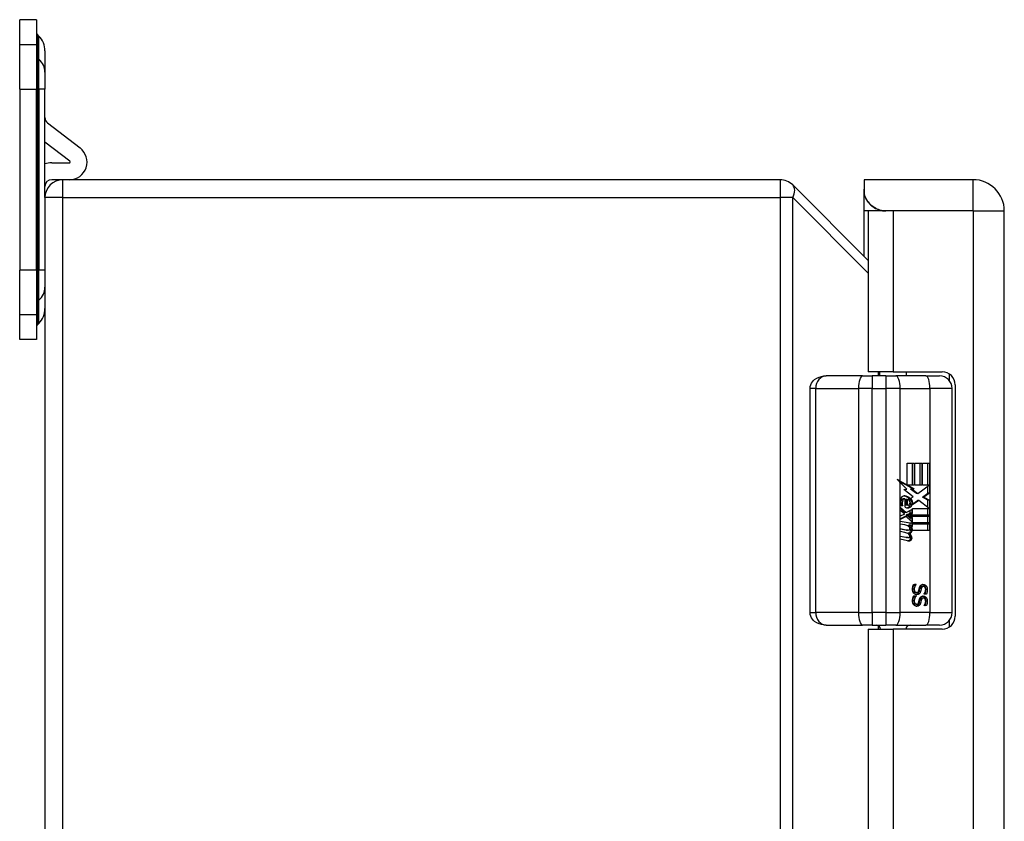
# Model space of a CAD drawing. Header units: inches. Extents: x 3.2 to 50.2, y 2.5 to 32.1.
# Tile 11 of 34: x 12.7 to 17.3, y 17.2 to 20.9. Entities that reach past the tile are written whole.
import ezdxf

# ---------------------------------------------------------------- set-up
doc = ezdxf.new("R2010")
doc.units = ezdxf.units.IN
doc.header["$MEASUREMENT"] = 0
doc.layers.add('Visible Edges(ANSI)', color=7, linetype='Continuous', lineweight=25)
doc.layers.add('Visible Tangent Edges(ANSI)', color=7, linetype='Continuous', lineweight=25)

msp = doc.modelspace()

# ---------------------------------------------------------------- linework, layer by layer
at = {"layer": 'Visible Edges(ANSI)'}
for p, q in [((12.7254, 20.8319), (12.7254, 20.9493)), ((12.8041, 20.9493), (12.7254, 20.9493)), ((12.8041, 20.9493), (12.8041, 20.8319)), ((12.8147, 20.873), (12.8099, 20.8778)), ((12.7254, 20.6239), (12.7254, 20.8319)), ((12.8041, 20.8319), (12.8041, 20.6239)), ((12.8435, 20.8034), (12.8435, 20.7034)), ((12.8435, 20.7034), (12.8435, 20.6239)), ((12.7254, 20.6239), (12.7254, 19.7787)), ((12.8041, 19.7787), (12.8041, 20.6239)), ((12.8435, 20.1173), (12.8435, 20.6239)), ((12.8558, 20.4668), (13.0081, 20.3495)), ((12.9601, 20.2871), (12.8435, 20.3769)), ((12.875, 20.2801), (12.9577, 20.2801)), ((12.9275, 20.2013), (12.875, 20.2013)), ((16.2806, 20.2013), (12.9275, 20.2013)), ((16.6934, 19.8234), (16.34, 20.1767)), ((16.6734, 20.2013), (16.6734, 20.1573)), ((17.1834, 20.2013), (16.6734, 20.2013)), ((16.6734, 20.1573), (16.6734, 20.1406)), ((16.6734, 20.0553), (16.6734, 20.1406)), ((12.8435, 20.1173), (12.8435, 14.2853)), ((16.6734, 19.8434), (16.6734, 20.0553)), ((16.8099, 20.0553), (16.6934, 20.0553)), ((16.6934, 20.0553), (16.6934, 19.3028)), ((17.1834, 20.0553), (16.7753, 20.0553)), ((17.1834, 20.0553), (16.8099, 20.0553)), ((17.1834, 20.0553), (17.1834, 20.0553)), ((17.3294, 14.3473), (17.3294, 20.0553)), ((12.7254, 19.5707), (12.7254, 19.7787)), ((12.8041, 19.7787), (12.8041, 19.5707)), ((12.7254, 19.4533), (12.7254, 19.5707)), ((12.8041, 19.5707), (12.8041, 19.4533)), ((12.8147, 19.5296), (12.8099, 19.5249)), ((12.8041, 19.4533), (12.7254, 19.4533)), ((16.8099, 19.3028), (16.6934, 19.3028)), ((16.7474, 19.284), (16.7474, 19.3028)), ((16.8099, 19.3028), (17.0394, 19.3028)), ((16.8724, 19.284), (16.8724, 19.3028)), ((16.6669, 19.284), (16.4969, 19.284)), ((16.6669, 19.284), (16.7117, 19.284)), ((16.7752, 19.284), (16.7117, 19.284)), ((16.7752, 19.284), (16.8223, 19.284)), ((16.9617, 19.284), (16.8223, 19.284)), ((16.9617, 19.284), (17.0264, 19.284)), ((16.4213, 18.1777), (16.4213, 19.2249)), ((17.0855, 18.1777), (17.0855, 19.2249)), ((17.0994, 19.2428), (17.0994, 18.1598)), ((16.8756, 18.8759), (16.9073, 18.8759)), ((16.8756, 18.7741), (16.8756, 18.8759)), ((16.9005, 18.7723), (16.9005, 18.8759)), ((16.9073, 18.8759), (16.9073, 18.7723)), ((16.9117, 18.8759), (16.9434, 18.8759)), ((16.9117, 18.7723), (16.9117, 18.8759)), ((16.9367, 18.7723), (16.9367, 18.8759)), ((16.9434, 18.8759), (16.9434, 18.7723)), ((16.9475, 18.7723), (16.9475, 18.8759)), ((16.9475, 18.8759), (16.9792, 18.8759)), ((16.9725, 18.7723), (16.9725, 18.8759)), ((16.9792, 18.8759), (16.9792, 18.7354)), ((16.8689, 18.7741), (16.8367, 18.7919)), ((16.8425, 18.7924), (16.8756, 18.7741)), ((16.8741, 18.7541), (16.8425, 18.786)), ((16.8601, 18.752), (16.8741, 18.7541)), ((16.9036, 18.719), (16.8601, 18.752)), ((16.8756, 18.7741), (16.8689, 18.7741)), ((16.9011, 18.7562), (16.8721, 18.7723)), ((16.8789, 18.7723), (16.8721, 18.7723)), ((16.8789, 18.7723), (16.9079, 18.7562)), ((16.9073, 18.7723), (16.8789, 18.7723)), ((16.8912, 18.7541), (16.9011, 18.7562)), ((16.9189, 18.7335), (16.8912, 18.7541)), ((16.8979, 18.7541), (16.8912, 18.7541)), ((16.9079, 18.7562), (16.8979, 18.7541)), ((16.8979, 18.7541), (16.9256, 18.7335)), ((16.9079, 18.7562), (16.9011, 18.7562)), ((16.9434, 18.7723), (16.9117, 18.7723)), ((16.9256, 18.7335), (16.9786, 18.7723)), ((16.9786, 18.7723), (16.9475, 18.7723)), ((16.9725, 18.7354), (16.9725, 18.7678)), ((16.8635, 18.7084), (16.8567, 18.7084)), ((16.8661, 18.6696), (16.8661, 18.708)), ((16.875, 18.7064), (16.8683, 18.7064)), ((16.8683, 18.7064), (16.8683, 18.6812)), ((16.875, 18.7064), (16.875, 18.6812)), ((16.8922, 18.7117), (16.9036, 18.719)), ((16.9296, 18.702), (16.9002, 18.6803)), ((16.9009, 18.6858), (16.9229, 18.702)), ((16.9256, 18.7335), (16.9189, 18.7335)), ((16.9296, 18.702), (16.9229, 18.702)), ((16.978, 18.6636), (16.9296, 18.702)), ((16.9467, 18.7169), (16.9725, 18.7354)), ((16.9725, 18.7023), (16.9467, 18.7169)), ((16.9534, 18.7169), (16.9467, 18.7169)), ((16.9792, 18.7354), (16.9534, 18.7169)), ((16.9534, 18.7169), (16.9792, 18.7023)), ((16.9792, 18.7354), (16.9725, 18.7354)), ((16.9725, 18.668), (16.9725, 18.7023)), ((16.9792, 18.7023), (16.9725, 18.7023)), ((16.9792, 18.7023), (16.9792, 18.6321)), ((16.8428, 18.6708), (16.8703, 18.645)), ((16.8428, 18.6538), (16.8428, 18.6708)), ((16.8635, 18.645), (16.8428, 18.6645)), ((16.862, 18.6397), (16.8428, 18.6538)), ((16.8543, 18.6765), (16.8454, 18.6765)), ((16.875, 18.6812), (16.8683, 18.6812)), ((16.8703, 18.645), (16.8966, 18.6595)), ((16.8795, 18.68), (16.8728, 18.68)), ((16.8899, 18.6425), (16.8899, 18.6558)), ((16.8975, 18.6828), (16.8908, 18.6828)), ((16.8966, 18.6595), (16.8966, 18.6425)), ((16.8994, 18.6636), (16.978, 18.6636)), ((16.8994, 18.64), (16.8994, 18.6636)), ((16.9725, 18.6321), (16.9725, 18.6636)), ((16.8428, 18.6293), (16.862, 18.6371)), ((16.8428, 18.6123), (16.8428, 18.6293)), ((16.8428, 18.6157), (16.8637, 18.6264)), ((16.8705, 18.6264), (16.8428, 18.6123)), ((16.8428, 18.605), (16.8966, 18.5949)), ((16.8428, 18.5912), (16.8428, 18.605)), ((16.8899, 18.5949), (16.8428, 18.6037)), ((16.862, 18.6371), (16.862, 18.6397)), ((16.8703, 18.645), (16.8635, 18.645)), ((16.8705, 18.6264), (16.8637, 18.6264)), ((16.8966, 18.6009), (16.8705, 18.6264)), ((16.8718, 18.6343), (16.8899, 18.6425)), ((16.8718, 18.6321), (16.8718, 18.6343)), ((16.8785, 18.6343), (16.8718, 18.6343)), ((16.8899, 18.6181), (16.8718, 18.6321)), ((16.8785, 18.6321), (16.8718, 18.6321)), ((16.8966, 18.6425), (16.8785, 18.6343)), ((16.8785, 18.6343), (16.8785, 18.6321)), ((16.8785, 18.6321), (16.8966, 18.6181)), ((16.882, 18.6321), (16.8994, 18.64)), ((16.9792, 18.6321), (16.882, 18.6321)), ((16.8892, 18.6277), (16.9792, 18.6277)), ((16.8994, 18.6198), (16.8892, 18.6277)), ((16.8966, 18.6425), (16.8899, 18.6425)), ((16.8899, 18.6075), (16.8899, 18.6181)), ((16.8966, 18.6181), (16.8899, 18.6181)), ((16.8966, 18.6181), (16.8966, 18.6009)), ((16.8994, 18.5965), (16.8994, 18.6198)), ((16.9725, 18.5965), (16.9725, 18.6277)), ((16.9792, 18.6277), (16.9792, 18.5965)), ((16.865, 18.587), (16.8428, 18.5912)), ((16.8428, 18.5694), (16.8768, 18.563)), ((16.8428, 18.5556), (16.8428, 18.5694)), ((16.8701, 18.563), (16.8428, 18.5682)), ((16.865, 18.5514), (16.8428, 18.5556)), ((16.8789, 18.5628), (16.8722, 18.5628)), ((16.8804, 18.5809), (16.8804, 18.5838)), ((16.8872, 18.5838), (16.8804, 18.5838)), ((16.8872, 18.5808), (16.8805, 18.5808)), ((16.8872, 18.5838), (16.8872, 18.5808)), ((16.8966, 18.583), (16.8872, 18.5838)), ((16.8966, 18.5949), (16.8899, 18.5949)), ((16.8899, 18.5836), (16.8899, 18.5949)), ((16.8934, 18.5798), (16.8994, 18.5792)), ((16.8994, 18.5792), (16.8939, 18.5792)), ((16.8966, 18.5949), (16.8966, 18.583)), ((16.9792, 18.5965), (16.8994, 18.5965)), ((16.8994, 18.5921), (16.9792, 18.5921)), ((16.8994, 18.5792), (16.8994, 18.5921)), ((16.9792, 18.5609), (16.9008, 18.5609)), ((16.9725, 18.5609), (16.9725, 18.5921)), ((16.9792, 18.5921), (16.9792, 18.5609)), ((16.8428, 18.5342), (16.8768, 18.5278)), ((16.8428, 18.5203), (16.8428, 18.5342)), ((16.8701, 18.5278), (16.8428, 18.5329)), ((16.8766, 18.5133), (16.8428, 18.5203)), ((16.8789, 18.5276), (16.8722, 18.5276)), ((16.8845, 18.548), (16.8778, 18.548)), ((16.9056, 18.3093), (16.9167, 18.3093)), ((16.91, 18.3086), (16.91, 18.3093)), ((16.9167, 18.3086), (16.91, 18.3086)), ((16.9167, 18.3093), (16.9167, 18.3086)), ((16.9512, 18.2989), (16.9445, 18.2989)), ((16.9056, 18.255), (16.9167, 18.255)), ((16.91, 18.2543), (16.91, 18.255)), ((16.9167, 18.2543), (16.91, 18.2543)), ((16.9192, 18.2709), (16.9125, 18.2709)), ((16.9167, 18.255), (16.9167, 18.2543)), ((16.9512, 18.2447), (16.9445, 18.2447)), ((16.9545, 18.2639), (16.9545, 18.2645)), ((16.9651, 18.2639), (16.9545, 18.2639)), ((16.9192, 18.2167), (16.9125, 18.2167)), ((16.9545, 18.2096), (16.9545, 18.2103)), ((16.9651, 18.2096), (16.9545, 18.2096)), ((16.4969, 18.1186), (16.6669, 18.1186)), ((16.7117, 18.1186), (16.6669, 18.1186)), ((16.6934, 18.0998), (16.8099, 18.0998)), ((16.6934, 18.0998), (16.6934, 16.3028)), ((16.7117, 18.1186), (16.7752, 18.1186)), ((16.8223, 18.1186), (16.7752, 18.1186)), ((17.0394, 18.0998), (16.8099, 18.0998)), ((16.8223, 18.1186), (16.9617, 18.1186)), ((17.0264, 18.1186), (16.9617, 18.1186))]:
    msp.add_line(p, q, dxfattribs=at)
at = {"layer": 'Visible Edges(ANSI)', "flags": 128}
for points in [[(16.7753, 20.0553), (16.7684, 20.0556), (16.7615, 20.0563), (16.7545, 20.0575), (16.7476, 20.0592), (16.7409, 20.0614), (16.7343, 20.064), (16.7279, 20.067), (16.7217, 20.0706), (16.7158, 20.0745), (16.7102, 20.0788), (16.705, 20.0835), (16.7002, 20.0884), (16.6957, 20.0936), (16.6916, 20.0991), (16.688, 20.1047), (16.6847, 20.1105), (16.6818, 20.1167), (16.6794, 20.1229), (16.6773, 20.1292), (16.6758, 20.1353), (16.6747, 20.1413), (16.6739, 20.1469), (16.6735, 20.1522), (16.6734, 20.1573)], [(16.6734, 20.1406), (16.6736, 20.1376), (16.6741, 20.1343), (16.6749, 20.1305), (16.6762, 20.1264), (16.6778, 20.1219), (16.6798, 20.1172), (16.6823, 20.1124), (16.6851, 20.1074), (16.6884, 20.1023), (16.6921, 20.0973), (16.6961, 20.0923), (16.7005, 20.0875), (16.7053, 20.0829), (16.7104, 20.0785), (16.7158, 20.0744), (16.7214, 20.0707), (16.7273, 20.0673), (16.7335, 20.0643), (16.7399, 20.0617), (16.7466, 20.0595), (16.7535, 20.0577), (16.7606, 20.0564), (16.7679, 20.0556), (16.7753, 20.0553)], [(16.4213, 19.2249), (16.4221, 19.2339), (16.4244, 19.2423), (16.4278, 19.2498), (16.4321, 19.2563), (16.4369, 19.2618), (16.4419, 19.2664), (16.4525, 19.2734), (16.4633, 19.2783), (16.4744, 19.2815), (16.4856, 19.2834), (16.4969, 19.284)], [(16.9004, 18.286), (16.9004, 18.2873), (16.9005, 18.2885), (16.9005, 18.2897), (16.9006, 18.2909), (16.9007, 18.292), (16.9008, 18.2931), (16.9009, 18.2942), (16.9011, 18.2953), (16.9013, 18.2963), (16.9015, 18.2973), (16.9017, 18.2982), (16.9019, 18.2991), (16.9022, 18.3), (16.9024, 18.3009), (16.9027, 18.3018), (16.903, 18.3026), (16.9033, 18.3035), (16.9036, 18.3044), (16.9039, 18.3052), (16.9042, 18.306), (16.9046, 18.3069), (16.9049, 18.3077), (16.9052, 18.3085), (16.9056, 18.3093)], [(16.9065, 18.2675), (16.906, 18.2681), (16.9055, 18.2687), (16.9051, 18.2693), (16.9047, 18.2699), (16.9043, 18.2705), (16.9039, 18.2712), (16.9035, 18.2718), (16.9032, 18.2725), (16.9028, 18.2731), (16.9025, 18.2738), (16.9022, 18.2745), (16.902, 18.2752), (16.9017, 18.276), (16.9015, 18.2767), (16.9013, 18.2775), (16.9011, 18.2783), (16.9009, 18.2792), (16.9008, 18.2801), (16.9007, 18.281), (16.9006, 18.2819), (16.9005, 18.2829), (16.9005, 18.2839), (16.9004, 18.285), (16.9004, 18.286)], [(16.9013, 18.2867), (16.9014, 18.2876), (16.9014, 18.2885), (16.9015, 18.2895), (16.9016, 18.2904), (16.9017, 18.2913), (16.9019, 18.2923), (16.9021, 18.2932), (16.9023, 18.2942), (16.9026, 18.2951), (16.9029, 18.2961), (16.9032, 18.2971), (16.9036, 18.2981), (16.904, 18.299), (16.9044, 18.3), (16.9049, 18.3009), (16.9053, 18.3018), (16.9058, 18.3027), (16.9063, 18.3036), (16.9069, 18.3045), (16.9074, 18.3054), (16.908, 18.3062), (16.9087, 18.307), (16.9093, 18.3078), (16.91, 18.3086)], [(16.9125, 18.2709), (16.9116, 18.271), (16.9108, 18.271), (16.9101, 18.2712), (16.9093, 18.2714), (16.9086, 18.2716), (16.9079, 18.2719), (16.9073, 18.2723), (16.9066, 18.2727), (16.906, 18.2732), (16.9055, 18.2737), (16.9049, 18.2743), (16.9044, 18.2749), (16.9039, 18.2756), (16.9035, 18.2764), (16.9031, 18.2771), (16.9027, 18.278), (16.9024, 18.2789), (16.9021, 18.2799), (16.9019, 18.2809), (16.9017, 18.2819), (16.9015, 18.2831), (16.9014, 18.2842), (16.9014, 18.2854), (16.9013, 18.2867)], [(16.9167, 18.3086), (16.916, 18.3078), (16.9154, 18.307), (16.9148, 18.3062), (16.9142, 18.3054), (16.9136, 18.3045), (16.9131, 18.3036), (16.9125, 18.3027), (16.9121, 18.3018), (16.9116, 18.3009), (16.9111, 18.3), (16.9107, 18.299), (16.9103, 18.2981), (16.91, 18.2971), (16.9096, 18.2961), (16.9094, 18.2951), (16.9091, 18.2942), (16.9088, 18.2932), (16.9086, 18.2923), (16.9085, 18.2913), (16.9083, 18.2904), (16.9082, 18.2895), (16.9081, 18.2885), (16.9081, 18.2876), (16.9081, 18.2867)], [(16.9081, 18.2867), (16.9081, 18.2854), (16.9082, 18.2842), (16.9083, 18.2831), (16.9084, 18.2819), (16.9086, 18.2809), (16.9088, 18.2799), (16.9091, 18.2789), (16.9094, 18.278), (16.9098, 18.2771), (16.9102, 18.2764), (16.9106, 18.2756), (16.9111, 18.2749), (16.9116, 18.2743), (16.9122, 18.2737), (16.9128, 18.2732), (16.9134, 18.2727), (16.914, 18.2723), (16.9147, 18.2719), (16.9154, 18.2716), (16.9161, 18.2714), (16.9168, 18.2712), (16.9176, 18.271), (16.9184, 18.271), (16.9192, 18.2709)], [(16.9192, 18.2709), (16.9198, 18.2709), (16.9205, 18.271), (16.9211, 18.2711), (16.9217, 18.2712), (16.9223, 18.2713), (16.9228, 18.2714), (16.9233, 18.2716), (16.9238, 18.2719), (16.9243, 18.2721), (16.9248, 18.2724), (16.9252, 18.2727), (16.9257, 18.273), (16.9261, 18.2734), (16.9265, 18.2738), (16.9268, 18.2742), (16.9272, 18.2747), (16.9275, 18.2752), (16.9278, 18.2757), (16.9281, 18.2763), (16.9284, 18.2769), (16.9287, 18.2775), (16.9289, 18.2782), (16.9292, 18.2789), (16.9294, 18.2797)], [(16.9294, 18.2797), (16.9295, 18.2802), (16.9297, 18.2807), (16.9298, 18.2813), (16.9299, 18.2818), (16.9301, 18.2823), (16.9302, 18.2828), (16.9303, 18.2833), (16.9304, 18.2838), (16.9305, 18.2843), (16.9306, 18.2847), (16.9307, 18.2852), (16.9308, 18.2857), (16.9309, 18.2861), (16.9311, 18.2866), (16.9312, 18.2871), (16.9313, 18.2876), (16.9314, 18.2882), (16.9315, 18.2887), (16.9317, 18.2893), (16.9318, 18.2899), (16.932, 18.2905), (16.9321, 18.2911), (16.9323, 18.2918), (16.9324, 18.2925)], [(16.9306, 18.2752), (16.9308, 18.2757), (16.9309, 18.2762), (16.9311, 18.2767), (16.9312, 18.2773), (16.9313, 18.2778), (16.9315, 18.2784), (16.9316, 18.279), (16.9318, 18.2797), (16.932, 18.2803), (16.9321, 18.281), (16.9323, 18.2817), (16.9324, 18.2824), (16.9326, 18.2831), (16.9327, 18.2838), (16.9329, 18.2845), (16.933, 18.2851), (16.9332, 18.2858), (16.9333, 18.2864), (16.9335, 18.287), (16.9336, 18.2876), (16.9338, 18.2881), (16.9339, 18.2887), (16.934, 18.2892), (16.9342, 18.2897)], [(16.9324, 18.2925), (16.9326, 18.2931), (16.9327, 18.2937), (16.9329, 18.2942), (16.9331, 18.2948), (16.9333, 18.2954), (16.9334, 18.2959), (16.9336, 18.2965), (16.9338, 18.297), (16.934, 18.2975), (16.9343, 18.298), (16.9345, 18.2985), (16.9347, 18.299), (16.9349, 18.2995), (16.9352, 18.3), (16.9354, 18.3004), (16.9357, 18.3009), (16.936, 18.3013), (16.9363, 18.3018), (16.9366, 18.3022), (16.9369, 18.3026), (16.9372, 18.303), (16.9376, 18.3034), (16.9379, 18.3038), (16.9383, 18.3042)], [(16.9342, 18.2897), (16.9344, 18.2904), (16.9346, 18.2911), (16.9348, 18.2918), (16.9351, 18.2925), (16.9353, 18.2931), (16.9356, 18.2937), (16.9359, 18.2942), (16.9363, 18.2947), (16.9366, 18.2952), (16.937, 18.2957), (16.9374, 18.2962), (16.9378, 18.2966), (16.9382, 18.2969), (16.9387, 18.2973), (16.9392, 18.2976), (16.9397, 18.2979), (16.9402, 18.2981), (16.9407, 18.2984), (16.9413, 18.2985), (16.9419, 18.2987), (16.9425, 18.2988), (16.9432, 18.2989), (16.9438, 18.2989), (16.9445, 18.2989)], [(16.9409, 18.2897), (16.9408, 18.2892), (16.9406, 18.2887), (16.9405, 18.2881), (16.9404, 18.2876), (16.9402, 18.287), (16.9401, 18.2864), (16.9399, 18.2858), (16.9398, 18.2851), (16.9396, 18.2845), (16.9395, 18.2838), (16.9393, 18.2831), (16.9392, 18.2824), (16.939, 18.2817), (16.9388, 18.281), (16.9387, 18.2803), (16.9385, 18.2797), (16.9384, 18.279), (16.9382, 18.2784), (16.9381, 18.2778), (16.9379, 18.2773), (16.9378, 18.2767), (16.9377, 18.2762), (16.9375, 18.2757), (16.9374, 18.2752)], [(16.9383, 18.3042), (16.9387, 18.3045), (16.9391, 18.3049), (16.9394, 18.3052), (16.9399, 18.3055), (16.9403, 18.3058), (16.9407, 18.3061), (16.9411, 18.3064), (16.9416, 18.3067), (16.942, 18.3069), (16.9425, 18.3071), (16.943, 18.3074), (16.9435, 18.3076), (16.944, 18.3078), (16.9445, 18.3079), (16.945, 18.3081), (16.9456, 18.3082), (16.9461, 18.3084), (16.9467, 18.3085), (16.9473, 18.3086), (16.9478, 18.3086), (16.9484, 18.3087), (16.9491, 18.3087), (16.9497, 18.3088), (16.9503, 18.3088)], [(16.9512, 18.2989), (16.9506, 18.2989), (16.9499, 18.2989), (16.9492, 18.2988), (16.9486, 18.2987), (16.948, 18.2985), (16.9475, 18.2984), (16.9469, 18.2981), (16.9464, 18.2979), (16.9459, 18.2976), (16.9454, 18.2973), (16.945, 18.2969), (16.9445, 18.2966), (16.9441, 18.2962), (16.9437, 18.2957), (16.9434, 18.2952), (16.943, 18.2947), (16.9427, 18.2942), (16.9424, 18.2937), (16.9421, 18.2931), (16.9418, 18.2925), (16.9415, 18.2918), (16.9413, 18.2911), (16.9411, 18.2904), (16.9409, 18.2897)], [(16.9626, 18.2849), (16.9626, 18.2865), (16.9625, 18.288), (16.9624, 18.2894), (16.9622, 18.2908), (16.9619, 18.2922), (16.9615, 18.2935), (16.9611, 18.2948), (16.9607, 18.2961), (16.9602, 18.2973), (16.9596, 18.2984), (16.9589, 18.2996), (16.9582, 18.3006), (16.9575, 18.3017), (16.9566, 18.3027), (16.9558, 18.3036), (16.9549, 18.3044), (16.954, 18.3052), (16.9531, 18.3059), (16.9521, 18.3065), (16.9511, 18.3071), (16.9501, 18.3075), (16.949, 18.3079), (16.9479, 18.3082), (16.9468, 18.3085)], [(16.9503, 18.3088), (16.9517, 18.3087), (16.953, 18.3086), (16.9542, 18.3083), (16.9554, 18.308), (16.9566, 18.3076), (16.9578, 18.3071), (16.9589, 18.3065), (16.96, 18.3058), (16.961, 18.305), (16.962, 18.3041), (16.963, 18.3031), (16.9639, 18.302), (16.9648, 18.3009), (16.9656, 18.2997), (16.9663, 18.2985), (16.9669, 18.2972), (16.9675, 18.2958), (16.968, 18.2944), (16.9684, 18.293), (16.9688, 18.2915), (16.969, 18.2899), (16.9692, 18.2883), (16.9693, 18.2866), (16.9694, 18.2849)], [(16.9617, 18.2843), (16.9617, 18.2854), (16.9616, 18.2864), (16.9615, 18.2874), (16.9614, 18.2884), (16.9612, 18.2893), (16.961, 18.2902), (16.9607, 18.2911), (16.9604, 18.2919), (16.9601, 18.2927), (16.9597, 18.2935), (16.9593, 18.2942), (16.9588, 18.2949), (16.9583, 18.2955), (16.9578, 18.2961), (16.9573, 18.2967), (16.9567, 18.2971), (16.9561, 18.2976), (16.9555, 18.2979), (16.9548, 18.2982), (16.9542, 18.2985), (16.9535, 18.2987), (16.9528, 18.2988), (16.952, 18.2989), (16.9512, 18.2989)], [(16.9545, 18.2645), (16.955, 18.2651), (16.9554, 18.2657), (16.9559, 18.2664), (16.9563, 18.267), (16.9568, 18.2677), (16.9572, 18.2684), (16.9576, 18.2691), (16.958, 18.2699), (16.9584, 18.2707), (16.9588, 18.2715), (16.9592, 18.2724), (16.9596, 18.2732), (16.9599, 18.2741), (16.9602, 18.275), (16.9605, 18.2759), (16.9608, 18.2768), (16.961, 18.2777), (16.9612, 18.2786), (16.9613, 18.2796), (16.9615, 18.2805), (16.9616, 18.2814), (16.9617, 18.2824), (16.9617, 18.2833), (16.9617, 18.2843)], [(16.9583, 18.2639), (16.9587, 18.2646), (16.959, 18.2654), (16.9593, 18.2662), (16.9596, 18.267), (16.9599, 18.2678), (16.9602, 18.2686), (16.9604, 18.2694), (16.9607, 18.2702), (16.9609, 18.2711), (16.9611, 18.2719), (16.9613, 18.2728), (16.9615, 18.2737), (16.9617, 18.2746), (16.9619, 18.2755), (16.962, 18.2764), (16.9622, 18.2773), (16.9623, 18.2782), (16.9624, 18.2791), (16.9625, 18.2801), (16.9625, 18.281), (16.9626, 18.282), (16.9626, 18.283), (16.9626, 18.2839), (16.9626, 18.2849)], [(16.9694, 18.2849), (16.9694, 18.2839), (16.9693, 18.283), (16.9693, 18.282), (16.9693, 18.281), (16.9692, 18.2801), (16.9691, 18.2791), (16.969, 18.2782), (16.9689, 18.2773), (16.9688, 18.2764), (16.9686, 18.2755), (16.9684, 18.2746), (16.9683, 18.2737), (16.9681, 18.2728), (16.9679, 18.2719), (16.9677, 18.2711), (16.9674, 18.2702), (16.9672, 18.2694), (16.9669, 18.2686), (16.9666, 18.2678), (16.9664, 18.267), (16.9661, 18.2662), (16.9657, 18.2654), (16.9654, 18.2646), (16.9651, 18.2639)], [(16.9004, 18.2318), (16.9004, 18.233), (16.9005, 18.2343), (16.9005, 18.2355), (16.9006, 18.2366), (16.9007, 18.2378), (16.9008, 18.2389), (16.9009, 18.24), (16.9011, 18.241), (16.9013, 18.242), (16.9015, 18.243), (16.9017, 18.2439), (16.9019, 18.2449), (16.9022, 18.2457), (16.9024, 18.2466), (16.9027, 18.2475), (16.903, 18.2484), (16.9033, 18.2492), (16.9036, 18.2501), (16.9039, 18.2509), (16.9042, 18.2518), (16.9046, 18.2526), (16.9049, 18.2534), (16.9052, 18.2542), (16.9056, 18.255)], [(16.9013, 18.2324), (16.9014, 18.2334), (16.9014, 18.2343), (16.9015, 18.2352), (16.9016, 18.2361), (16.9017, 18.2371), (16.9019, 18.238), (16.9021, 18.239), (16.9023, 18.2399), (16.9026, 18.2409), (16.9029, 18.2418), (16.9032, 18.2428), (16.9036, 18.2438), (16.904, 18.2448), (16.9044, 18.2457), (16.9049, 18.2467), (16.9053, 18.2476), (16.9058, 18.2485), (16.9063, 18.2494), (16.9069, 18.2502), (16.9074, 18.2511), (16.908, 18.2519), (16.9087, 18.2527), (16.9093, 18.2535), (16.91, 18.2543)], [(16.9125, 18.2167), (16.9116, 18.2167), (16.9108, 18.2168), (16.9101, 18.2169), (16.9093, 18.2171), (16.9086, 18.2173), (16.9079, 18.2177), (16.9073, 18.218), (16.9066, 18.2184), (16.906, 18.2189), (16.9055, 18.2194), (16.9049, 18.22), (16.9044, 18.2206), (16.9039, 18.2213), (16.9035, 18.2221), (16.9031, 18.2229), (16.9027, 18.2237), (16.9024, 18.2246), (16.9021, 18.2256), (16.9019, 18.2266), (16.9017, 18.2277), (16.9015, 18.2288), (16.9014, 18.2299), (16.9014, 18.2312), (16.9013, 18.2324)], [(16.9206, 18.2611), (16.9199, 18.2611), (16.9193, 18.2612), (16.9186, 18.2612), (16.918, 18.2613), (16.9173, 18.2614), (16.9167, 18.2615), (16.9161, 18.2617), (16.9154, 18.2619), (16.9148, 18.2621), (16.9141, 18.2623), (16.9135, 18.2625), (16.9129, 18.2628), (16.9123, 18.2631), (16.9117, 18.2634), (16.9111, 18.2637), (16.9105, 18.2641), (16.9099, 18.2644), (16.9094, 18.2648), (16.9089, 18.2652), (16.9083, 18.2657), (16.9078, 18.2661), (16.9074, 18.2666), (16.9069, 18.267), (16.9065, 18.2675)], [(16.9167, 18.2543), (16.916, 18.2535), (16.9154, 18.2527), (16.9148, 18.2519), (16.9142, 18.2511), (16.9136, 18.2502), (16.9131, 18.2494), (16.9125, 18.2485), (16.9121, 18.2476), (16.9116, 18.2467), (16.9111, 18.2457), (16.9107, 18.2448), (16.9103, 18.2438), (16.91, 18.2428), (16.9096, 18.2418), (16.9094, 18.2409), (16.9091, 18.2399), (16.9088, 18.239), (16.9086, 18.238), (16.9085, 18.2371), (16.9083, 18.2361), (16.9082, 18.2352), (16.9081, 18.2343), (16.9081, 18.2334), (16.9081, 18.2324)], [(16.9081, 18.2324), (16.9081, 18.2312), (16.9082, 18.2299), (16.9083, 18.2288), (16.9084, 18.2277), (16.9086, 18.2266), (16.9088, 18.2256), (16.9091, 18.2246), (16.9094, 18.2237), (16.9098, 18.2229), (16.9102, 18.2221), (16.9106, 18.2213), (16.9111, 18.2206), (16.9116, 18.22), (16.9122, 18.2194), (16.9128, 18.2189), (16.9134, 18.2184), (16.914, 18.218), (16.9147, 18.2177), (16.9154, 18.2173), (16.9161, 18.2171), (16.9168, 18.2169), (16.9176, 18.2168), (16.9184, 18.2167), (16.9192, 18.2167)], [(16.9173, 18.2614), (16.9181, 18.2616), (16.9189, 18.2617), (16.9197, 18.262), (16.9204, 18.2622), (16.9211, 18.2625), (16.9218, 18.2629), (16.9225, 18.2632), (16.9231, 18.2636), (16.9237, 18.2641), (16.9243, 18.2645), (16.9249, 18.265), (16.9255, 18.2656), (16.9261, 18.2662), (16.9266, 18.2668), (16.9271, 18.2674), (16.9276, 18.2681), (16.928, 18.2689), (16.9285, 18.2697), (16.9289, 18.2705), (16.9293, 18.2713), (16.9297, 18.2722), (16.93, 18.2732), (16.9303, 18.2742), (16.9306, 18.2752)], [(16.9374, 18.2752), (16.937, 18.274), (16.9366, 18.2729), (16.9362, 18.2718), (16.9357, 18.2707), (16.9353, 18.2698), (16.9347, 18.2689), (16.9342, 18.268), (16.9336, 18.2672), (16.933, 18.2664), (16.9324, 18.2657), (16.9317, 18.2651), (16.931, 18.2645), (16.9303, 18.264), (16.9296, 18.2635), (16.9288, 18.263), (16.928, 18.2626), (16.9272, 18.2623), (16.9263, 18.262), (16.9254, 18.2617), (16.9245, 18.2615), (16.9236, 18.2613), (16.9226, 18.2612), (16.9216, 18.2611), (16.9206, 18.2611)], [(16.9294, 18.2254), (16.9295, 18.2259), (16.9297, 18.2265), (16.9298, 18.227), (16.9299, 18.2275), (16.9301, 18.228), (16.9302, 18.2285), (16.9303, 18.229), (16.9304, 18.2295), (16.9305, 18.23), (16.9306, 18.2305), (16.9307, 18.2309), (16.9308, 18.2314), (16.9309, 18.2318), (16.9311, 18.2323), (16.9312, 18.2328), (16.9313, 18.2334), (16.9314, 18.2339), (16.9315, 18.2344), (16.9317, 18.235), (16.9318, 18.2356), (16.932, 18.2362), (16.9321, 18.2369), (16.9323, 18.2375), (16.9324, 18.2382)], [(16.9306, 18.2209), (16.9308, 18.2214), (16.9309, 18.2219), (16.9311, 18.2224), (16.9312, 18.223), (16.9313, 18.2236), (16.9315, 18.2241), (16.9316, 18.2248), (16.9318, 18.2254), (16.932, 18.226), (16.9321, 18.2267), (16.9323, 18.2274), (16.9324, 18.2281), (16.9326, 18.2288), (16.9327, 18.2295), (16.9329, 18.2302), (16.933, 18.2309), (16.9332, 18.2315), (16.9333, 18.2321), (16.9335, 18.2327), (16.9336, 18.2333), (16.9338, 18.2339), (16.9339, 18.2344), (16.934, 18.2349), (16.9342, 18.2354)], [(16.9324, 18.2382), (16.9326, 18.2388), (16.9327, 18.2394), (16.9329, 18.24), (16.9331, 18.2406), (16.9333, 18.2411), (16.9334, 18.2417), (16.9336, 18.2422), (16.9338, 18.2427), (16.934, 18.2433), (16.9343, 18.2438), (16.9345, 18.2443), (16.9347, 18.2448), (16.9349, 18.2452), (16.9352, 18.2457), (16.9354, 18.2462), (16.9357, 18.2466), (16.936, 18.2471), (16.9363, 18.2475), (16.9366, 18.2479), (16.9369, 18.2483), (16.9372, 18.2487), (16.9376, 18.2491), (16.9379, 18.2495), (16.9383, 18.2499)], [(16.9342, 18.2354), (16.9344, 18.2362), (16.9346, 18.2369), (16.9348, 18.2375), (16.9351, 18.2382), (16.9353, 18.2388), (16.9356, 18.2394), (16.9359, 18.2399), (16.9363, 18.2405), (16.9366, 18.241), (16.937, 18.2414), (16.9374, 18.2419), (16.9378, 18.2423), (16.9382, 18.2427), (16.9387, 18.243), (16.9392, 18.2433), (16.9397, 18.2436), (16.9402, 18.2439), (16.9407, 18.2441), (16.9413, 18.2443), (16.9419, 18.2444), (16.9425, 18.2445), (16.9432, 18.2446), (16.9438, 18.2447), (16.9445, 18.2447)], [(16.9409, 18.2354), (16.9408, 18.2349), (16.9406, 18.2344), (16.9405, 18.2339), (16.9404, 18.2333), (16.9402, 18.2327), (16.9401, 18.2321), (16.9399, 18.2315), (16.9398, 18.2309), (16.9396, 18.2302), (16.9395, 18.2295), (16.9393, 18.2288), (16.9392, 18.2281), (16.939, 18.2274), (16.9388, 18.2267), (16.9387, 18.226), (16.9385, 18.2254), (16.9384, 18.2248), (16.9382, 18.2241), (16.9381, 18.2236), (16.9379, 18.223), (16.9378, 18.2224), (16.9377, 18.2219), (16.9375, 18.2214), (16.9374, 18.2209)], [(16.9383, 18.2499), (16.9387, 18.2503), (16.9391, 18.2506), (16.9394, 18.2509), (16.9399, 18.2513), (16.9403, 18.2516), (16.9407, 18.2518), (16.9411, 18.2521), (16.9416, 18.2524), (16.942, 18.2526), (16.9425, 18.2529), (16.943, 18.2531), (16.9435, 18.2533), (16.944, 18.2535), (16.9445, 18.2537), (16.945, 18.2538), (16.9456, 18.254), (16.9461, 18.2541), (16.9467, 18.2542), (16.9473, 18.2543), (16.9478, 18.2544), (16.9484, 18.2544), (16.9491, 18.2545), (16.9497, 18.2545), (16.9503, 18.2545)], [(16.9512, 18.2447), (16.9506, 18.2447), (16.9499, 18.2446), (16.9492, 18.2445), (16.9486, 18.2444), (16.948, 18.2443), (16.9475, 18.2441), (16.9469, 18.2439), (16.9464, 18.2436), (16.9459, 18.2433), (16.9454, 18.243), (16.945, 18.2427), (16.9445, 18.2423), (16.9441, 18.2419), (16.9437, 18.2414), (16.9434, 18.241), (16.943, 18.2405), (16.9427, 18.2399), (16.9424, 18.2394), (16.9421, 18.2388), (16.9418, 18.2382), (16.9415, 18.2375), (16.9413, 18.2369), (16.9411, 18.2362), (16.9409, 18.2354)], [(16.9626, 18.2307), (16.9626, 18.2322), (16.9625, 18.2337), (16.9624, 18.2351), (16.9622, 18.2366), (16.9619, 18.2379), (16.9615, 18.2393), (16.9611, 18.2405), (16.9607, 18.2418), (16.9602, 18.243), (16.9596, 18.2442), (16.9589, 18.2453), (16.9582, 18.2464), (16.9575, 18.2474), (16.9566, 18.2484), (16.9558, 18.2493), (16.9549, 18.2502), (16.954, 18.2509), (16.9531, 18.2516), (16.9521, 18.2523), (16.9511, 18.2528), (16.9501, 18.2533), (16.949, 18.2537), (16.9479, 18.254), (16.9468, 18.2542)], [(16.9503, 18.2545), (16.9517, 18.2545), (16.953, 18.2543), (16.9542, 18.2541), (16.9554, 18.2538), (16.9566, 18.2533), (16.9578, 18.2528), (16.9589, 18.2522), (16.96, 18.2515), (16.961, 18.2507), (16.962, 18.2498), (16.963, 18.2489), (16.9639, 18.2478), (16.9648, 18.2466), (16.9656, 18.2454), (16.9663, 18.2442), (16.9669, 18.2429), (16.9675, 18.2415), (16.968, 18.2401), (16.9684, 18.2387), (16.9688, 18.2372), (16.969, 18.2356), (16.9692, 18.234), (16.9693, 18.2324), (16.9694, 18.2307)], [(16.9617, 18.23), (16.9617, 18.2311), (16.9616, 18.2321), (16.9615, 18.2332), (16.9614, 18.2341), (16.9612, 18.2351), (16.961, 18.236), (16.9607, 18.2368), (16.9604, 18.2377), (16.9601, 18.2385), (16.9597, 18.2392), (16.9593, 18.2399), (16.9588, 18.2406), (16.9583, 18.2413), (16.9578, 18.2419), (16.9573, 18.2424), (16.9567, 18.2429), (16.9561, 18.2433), (16.9555, 18.2437), (16.9548, 18.244), (16.9542, 18.2442), (16.9535, 18.2444), (16.9528, 18.2446), (16.952, 18.2447), (16.9512, 18.2447)], [(16.9065, 18.2133), (16.906, 18.2138), (16.9055, 18.2144), (16.9051, 18.215), (16.9047, 18.2156), (16.9043, 18.2162), (16.9039, 18.2169), (16.9035, 18.2175), (16.9032, 18.2182), (16.9028, 18.2189), (16.9025, 18.2196), (16.9022, 18.2202), (16.902, 18.221), (16.9017, 18.2217), (16.9015, 18.2225), (16.9013, 18.2233), (16.9011, 18.2241), (16.9009, 18.2249), (16.9008, 18.2258), (16.9007, 18.2267), (16.9006, 18.2277), (16.9005, 18.2286), (16.9005, 18.2297), (16.9004, 18.2307), (16.9004, 18.2318)], [(16.9206, 18.2068), (16.9199, 18.2068), (16.9193, 18.2069), (16.9186, 18.2069), (16.918, 18.207), (16.9173, 18.2071), (16.9167, 18.2073), (16.9161, 18.2074), (16.9154, 18.2076), (16.9148, 18.2078), (16.9141, 18.208), (16.9135, 18.2083), (16.9129, 18.2085), (16.9123, 18.2088), (16.9117, 18.2091), (16.9111, 18.2095), (16.9105, 18.2098), (16.9099, 18.2102), (16.9094, 18.2106), (16.9089, 18.211), (16.9083, 18.2114), (16.9078, 18.2118), (16.9074, 18.2123), (16.9069, 18.2128), (16.9065, 18.2133)], [(16.9173, 18.2071), (16.9181, 18.2073), (16.9189, 18.2075), (16.9197, 18.2077), (16.9204, 18.208), (16.9211, 18.2083), (16.9218, 18.2086), (16.9225, 18.209), (16.9231, 18.2094), (16.9237, 18.2098), (16.9243, 18.2103), (16.9249, 18.2108), (16.9255, 18.2113), (16.9261, 18.2119), (16.9266, 18.2125), (16.9271, 18.2132), (16.9276, 18.2139), (16.928, 18.2146), (16.9285, 18.2154), (16.9289, 18.2162), (16.9293, 18.2171), (16.9297, 18.218), (16.93, 18.2189), (16.9303, 18.2199), (16.9306, 18.2209)], [(16.9192, 18.2167), (16.9198, 18.2167), (16.9205, 18.2167), (16.9211, 18.2168), (16.9217, 18.2169), (16.9223, 18.217), (16.9228, 18.2172), (16.9233, 18.2174), (16.9238, 18.2176), (16.9243, 18.2178), (16.9248, 18.2181), (16.9252, 18.2184), (16.9257, 18.2188), (16.9261, 18.2191), (16.9265, 18.2195), (16.9268, 18.22), (16.9272, 18.2204), (16.9275, 18.2209), (16.9278, 18.2215), (16.9281, 18.222), (16.9284, 18.2226), (16.9287, 18.2233), (16.9289, 18.2239), (16.9292, 18.2246), (16.9294, 18.2254)], [(16.9374, 18.2209), (16.937, 18.2197), (16.9366, 18.2186), (16.9362, 18.2175), (16.9357, 18.2165), (16.9353, 18.2155), (16.9347, 18.2146), (16.9342, 18.2137), (16.9336, 18.2129), (16.933, 18.2122), (16.9324, 18.2115), (16.9317, 18.2108), (16.931, 18.2102), (16.9303, 18.2097), (16.9296, 18.2092), (16.9288, 18.2087), (16.928, 18.2083), (16.9272, 18.208), (16.9263, 18.2077), (16.9254, 18.2074), (16.9245, 18.2072), (16.9236, 18.207), (16.9226, 18.2069), (16.9216, 18.2069), (16.9206, 18.2068)], [(16.9545, 18.2103), (16.955, 18.2109), (16.9554, 18.2115), (16.9559, 18.2121), (16.9563, 18.2127), (16.9568, 18.2134), (16.9572, 18.2141), (16.9576, 18.2149), (16.958, 18.2156), (16.9584, 18.2164), (16.9588, 18.2172), (16.9592, 18.2181), (16.9596, 18.219), (16.9599, 18.2198), (16.9602, 18.2207), (16.9605, 18.2216), (16.9608, 18.2225), (16.961, 18.2234), (16.9612, 18.2244), (16.9613, 18.2253), (16.9615, 18.2262), (16.9616, 18.2272), (16.9617, 18.2281), (16.9617, 18.2291), (16.9617, 18.23)], [(16.9583, 18.2096), (16.9587, 18.2104), (16.959, 18.2111), (16.9593, 18.2119), (16.9596, 18.2127), (16.9599, 18.2135), (16.9602, 18.2143), (16.9604, 18.2151), (16.9607, 18.216), (16.9609, 18.2168), (16.9611, 18.2177), (16.9613, 18.2185), (16.9615, 18.2194), (16.9617, 18.2203), (16.9619, 18.2212), (16.962, 18.2221), (16.9622, 18.223), (16.9623, 18.2239), (16.9624, 18.2249), (16.9625, 18.2258), (16.9625, 18.2268), (16.9626, 18.2277), (16.9626, 18.2287), (16.9626, 18.2297), (16.9626, 18.2307)], [(16.9694, 18.2307), (16.9694, 18.2297), (16.9693, 18.2287), (16.9693, 18.2277), (16.9693, 18.2268), (16.9692, 18.2258), (16.9691, 18.2249), (16.969, 18.2239), (16.9689, 18.223), (16.9688, 18.2221), (16.9686, 18.2212), (16.9684, 18.2203), (16.9683, 18.2194), (16.9681, 18.2185), (16.9679, 18.2177), (16.9677, 18.2168), (16.9674, 18.216), (16.9672, 18.2151), (16.9669, 18.2143), (16.9666, 18.2135), (16.9664, 18.2127), (16.9661, 18.2119), (16.9657, 18.2111), (16.9654, 18.2104), (16.9651, 18.2096)], [(16.4969, 18.1186), (16.4856, 18.1192), (16.4744, 18.1211), (16.4633, 18.1243), (16.4525, 18.1292), (16.4419, 18.1362), (16.4368, 18.1408), (16.4321, 18.1463), (16.4278, 18.1528), (16.4244, 18.1603), (16.4221, 18.1687), (16.4213, 18.1777)]]:
    msp.add_lwpolyline(points, dxfattribs=at)
at = {"layer": 'Visible Edges(ANSI)'}
for centre, radius, start, end in [((12.8238, 20.8917), 0.0197, 180, 225), ((12.7451, 20.8034), 0.0984, 0, 45), ((12.875, 20.4918), 0.0315, 180, 232.398), ((12.9577, 20.284), 0.0827, 270, 52.398), ((12.875, 20.1698), 0.1102, 90, 106.6015), ((12.9577, 20.284), 0.00394, 270, 52.398), ((12.9275, 20.1173), 0.084, 90, 180), ((12.875, 20.1698), 0.0315, 90, 180), ((16.2806, 20.1173), 0.084, 45, 90), ((17.1834, 20.0553), 0.146, 0, 90), ((12.7451, 19.5992), 0.0984, 315, 0), ((12.8238, 19.5109), 0.0197, 135, 180), ((17.0394, 19.2428), 0.06, 0, 90), ((17.0264, 19.2249), 0.0591, 0, 90), ((17.0264, 18.1777), 0.0591, 270, 0), ((17.0394, 18.1598), 0.06, 270, 0), ((16.7312, 18.099), 0.0197, 2.5104, 90), ((16.8886, 18.099), 0.0197, 90, 177.4896)]:
    msp.add_arc(centre, radius, start, end, dxfattribs=at)
for centre, major_axis, ratio, start_param, end_param in [((16.7752, 18.786), (-0.1942, 0.1836), 0.17607, 4.528333, 4.603886), ((16.7752, 18.7924), (-0.1963, 0.0986), 0.142946, 4.434952, 4.510505), ((16.9026, 18.6955), (0, 0.0637), 0.939693, 1.4235, 1.873336), ((16.8626, 18.7018), (0, 0.0207), 0.939693, 6.223227, 7.706685), ((16.8755, 18.6889), (0, 0.0322), 0.939693, 1.128851, 1.964558), ((16.8567, 18.6983), (0, 0.0101), 0.939693, 0, 1.128851), ((16.8823, 18.6889), (0, -0.0322), 0.939693, 4.270443, 5.106151), ((16.8635, 18.6983), (0, 0.0101), 0.939693, 5.995661, 7.412036), ((16.8547, 18.6808), (0, 0.0418), 0.939693, 5.483273, 6.161311), ((16.8614, 18.6808), (0, 0.0418), 0.939693, 5.483273, 6.223227), ((16.873, 18.6889), (0, 0.0176), 0.939693, 5.050628, 6.160969), ((16.8617, 18.688), (0, 0.0314), 0.939693, 4.544986, 5.483273), ((16.8784, 18.691), (0, 0.0115), 0.939693, 4.034593, 5.050628), ((16.8684, 18.688), (0, -0.0314), 0.939693, 1.403394, 2.341681), ((16.8684, 18.688), (0, 0.0346), 0.939693, 4.486876, 5.465997), ((16.8774, 18.6967), (0, -0.0296), 0.939693, 5.867021, 6.69935), ((16.8728, 18.69), (0, -0.01), 0.939693, 5.784976, 6.283185), ((16.8707, 18.6967), (0, -0.0296), 0.939693, 0.121298, 0.416165), ((16.8795, 18.69), (0, -0.01), 0.939693, 5.784976, 7.176186), ((16.8758, 18.6842), (0, 0.016), 0.939693, 3.557757, 4.626522), ((16.8826, 18.6842), (0, -0.016), 0.939693, 0.416165, 1.484929), ((16.857, 18.5389), (0, 0.0488), 0.939693, 5.717685, 6.108652), ((16.8722, 18.5758), (0, -0.0129), 0.939693, 6.108652, 6.283185), ((16.8789, 18.5758), (0, -0.0129), 0.939693, 6.108652, 6.694335), ((16.8749, 18.569), (0, 0.0132), 0.939693, 4.817632, 5.717685), ((16.8814, 18.5697), (0, 0.0063), 0.939693, 3.552742, 4.817632), ((16.8813, 18.5594), (0, -0.0106), 0.939693, 0.29658, 1.56168), ((16.8677, 18.5596), (0, 0.0252), 0.939693, 4.703272, 5.471938), ((16.8744, 18.5596), (0, -0.0252), 0.939693, 1.56168, 2.572814), ((16.8881, 18.5594), (0, -0.0106), 0.939693, 0.29658, 1.56168), ((16.8771, 18.5614), (0, 0.0252), 0.939693, 4.691362, 5.525449), ((16.8576, 18.5032), (0, 0.0488), 0.939693, 5.734426, 6.123063), ((16.8722, 18.5405), (0, -0.0129), 0.939693, 6.108516, 6.283185), ((16.882, 18.543), (0, -0.0302), 0.939693, 6.091199, 6.605631), ((16.8789, 18.5405), (0, -0.0129), 0.939693, 6.108516, 6.694188), ((16.876, 18.5782), (0, -0.0302), 0.939693, 0.063127, 0.29658), ((16.8671, 18.5248), (0, 0.0258), 0.939693, 4.706783, 5.828541), ((16.8753, 18.543), (0, -0.0302), 0.939693, 0.118759, 0.322446), ((16.8749, 18.5337), (0, 0.0132), 0.939693, 4.818901, 5.717844), ((16.8814, 18.5344), (0, 0.0063), 0.939693, 3.552596, 4.818901), ((16.881, 18.5248), (0, -0.011), 0.939693, 0.322446, 1.56519), ((16.8827, 18.5782), (0, -0.0302), 0.939693, 0.063127, 0.29658), ((16.8738, 18.5248), (0, -0.0258), 0.939693, 1.56519, 2.686948), ((16.8877, 18.5248), (0, -0.011), 0.939693, 0.322446, 1.56519)]:
    msp.add_ellipse(centre, major_axis=major_axis, ratio=ratio, start_param=start_param, end_param=end_param, dxfattribs=at)
at = {"layer": 'Visible Tangent Edges(ANSI)'}
for p, q in [((12.8099, 20.8778), (12.8099, 20.7689)), ((12.8147, 20.7647), (12.8147, 20.873)), ((12.8041, 20.8319), (12.7254, 20.8319)), ((12.8147, 20.7647), (12.8099, 20.7689)), ((12.8099, 20.7689), (12.8099, 20.6239)), ((12.8147, 20.6239), (12.8147, 20.7647)), ((12.7254, 20.6239), (12.8041, 20.6239)), ((12.8041, 20.6239), (12.8099, 20.6239)), ((12.8147, 20.6239), (12.8099, 20.6239)), ((12.8099, 19.7787), (12.8099, 20.6239)), ((12.8435, 20.6239), (12.8147, 20.6239)), ((12.8147, 20.6239), (12.8147, 19.7787)), ((12.9275, 20.1173), (12.9275, 20.2013)), ((16.2806, 20.2013), (16.2806, 20.1173)), ((17.1834, 20.0553), (17.1834, 20.2013)), ((12.9275, 20.1173), (12.8435, 20.1173)), ((12.9275, 20.1173), (16.2806, 20.1173)), ((12.9275, 14.2853), (12.9275, 20.1173)), ((16.34, 20.1173), (16.2806, 20.1173)), ((16.2806, 20.1173), (16.2806, 14.2853)), ((16.34, 20.1173), (16.6934, 19.764)), ((16.34, 14.2853), (16.34, 20.1173)), ((16.7753, 20.0553), (16.6734, 20.0553)), ((16.8099, 20.0553), (16.8099, 19.3028)), ((17.1834, 20.0553), (17.1834, 14.3473)), ((17.1834, 20.0553), (17.3294, 20.0553)), ((12.8041, 19.7787), (12.7254, 19.7787)), ((12.8041, 19.7787), (12.8099, 19.7787)), ((12.8147, 19.7787), (12.8099, 19.7787)), ((12.8099, 19.7787), (12.8099, 19.6337)), ((12.8435, 19.7787), (12.8147, 19.7787)), ((12.8147, 19.638), (12.8147, 19.7787)), ((12.8147, 19.638), (12.8099, 19.6337)), ((12.8099, 19.6337), (12.8099, 19.5249)), ((12.8147, 19.5296), (12.8147, 19.638)), ((12.7254, 19.5707), (12.8041, 19.5707)), ((16.7398, 19.3028), (16.7398, 19.284)), ((17.0715, 19.2935), (17.0715, 19.2631)), ((16.7117, 19.284), (16.7117, 19.2249)), ((16.7752, 19.284), (16.7752, 19.2249)), ((16.4478, 19.2249), (16.4213, 19.2249)), ((16.4478, 19.2249), (16.6476, 19.2249)), ((16.4478, 18.1777), (16.4478, 19.2249)), ((16.7117, 19.2249), (16.6476, 19.2249)), ((16.6476, 19.2249), (16.6476, 18.1777)), ((16.7117, 19.2249), (16.7752, 19.2249)), ((16.7117, 18.1777), (16.7117, 19.2249)), ((16.7752, 19.2249), (16.7752, 18.1777)), ((16.8425, 19.2249), (16.7752, 19.2249)), ((16.8425, 18.7924), (16.8425, 19.2249)), ((16.8425, 19.2249), (16.9819, 19.2249)), ((17.0855, 19.2249), (16.9819, 19.2249)), ((16.9819, 19.2249), (16.9819, 18.1777)), ((16.8425, 18.1777), (16.8425, 18.786)), ((16.8549, 18.7027), (16.8482, 18.7027)), ((16.8638, 18.7225), (16.8614, 18.7225)), ((16.8896, 18.7099), (16.8829, 18.7099)), ((16.8886, 18.6696), (16.8819, 18.6696)), ((16.8768, 18.563), (16.8701, 18.563)), ((16.8981, 18.5593), (16.8913, 18.5593)), ((16.8768, 18.5278), (16.8701, 18.5278)), ((16.891, 18.5493), (16.8843, 18.5493)), ((16.891, 18.5143), (16.8843, 18.5143)), ((16.8981, 18.5247), (16.8913, 18.5247)), ((16.9081, 18.2867), (16.9013, 18.2867)), ((16.9409, 18.2897), (16.9342, 18.2897)), ((16.9694, 18.2849), (16.9626, 18.2849)), ((16.9081, 18.2324), (16.9013, 18.2324)), ((16.9374, 18.2752), (16.9306, 18.2752)), ((16.9409, 18.2354), (16.9342, 18.2354)), ((16.9374, 18.2209), (16.9306, 18.2209)), ((16.9694, 18.2307), (16.9626, 18.2307)), ((16.4213, 18.1777), (16.4478, 18.1777)), ((16.6476, 18.1777), (16.4478, 18.1777)), ((16.6476, 18.1777), (16.7117, 18.1777)), ((16.7752, 18.1777), (16.7117, 18.1777)), ((16.7117, 18.1777), (16.7117, 18.1186)), ((16.7752, 18.1777), (16.8425, 18.1777)), ((16.7752, 18.1777), (16.7752, 18.1186)), ((16.9819, 18.1777), (16.8425, 18.1777)), ((16.9819, 18.1777), (17.0855, 18.1777)), ((16.7398, 18.1166), (16.7398, 18.0998)), ((16.8099, 18.0998), (16.8099, 16.3028)), ((17.0715, 18.1395), (17.0715, 18.1091))]:
    msp.add_line(p, q, dxfattribs=at)
for centre, major_axis, ratio, start_param, end_param in [((12.8238, 20.7811), (-0.0197, 0), 0.880695, 0, 0.785398), ((12.7451, 20.7034), (0.0984, 0), 0.880695, 0, 0.785398), ((16.2806, 20.1173), (0.0594, 0.0594), 0.57735, 5.235988, 6.283185), ((12.7451, 19.6992), (0.0984, 0), 0.880695, 5.497787, 6.283185), ((12.8238, 19.6215), (-0.0197, 0), 0.880695, 5.497787, 6.283185), ((16.4969, 19.2249), (0, 0.0591), 0.82995, 0, 1.570796), ((16.6669, 19.2249), (0, 0.0591), 0.325568, 0, 1.570796), ((16.8223, 19.2249), (0, 0.0591), 0.34202, 4.712389, 6.283185), ((16.9617, 19.2249), (0, 0.0591), 0.34202, 4.712389, 6.283185), ((16.4969, 18.1777), (0, 0.0591), 0.82995, 1.570796, 3.141593), ((16.6669, 18.1777), (0, -0.0591), 0.325568, 4.712389, 6.283185), ((16.8223, 18.1777), (0, -0.0591), 0.34202, 0, 1.570796), ((16.9617, 18.1777), (0, -0.0591), 0.34202, 0, 1.570796)]:
    msp.add_ellipse(centre, major_axis=major_axis, ratio=ratio, start_param=start_param, end_param=end_param, dxfattribs=at)

doc.saveas('drawing.dxf')
